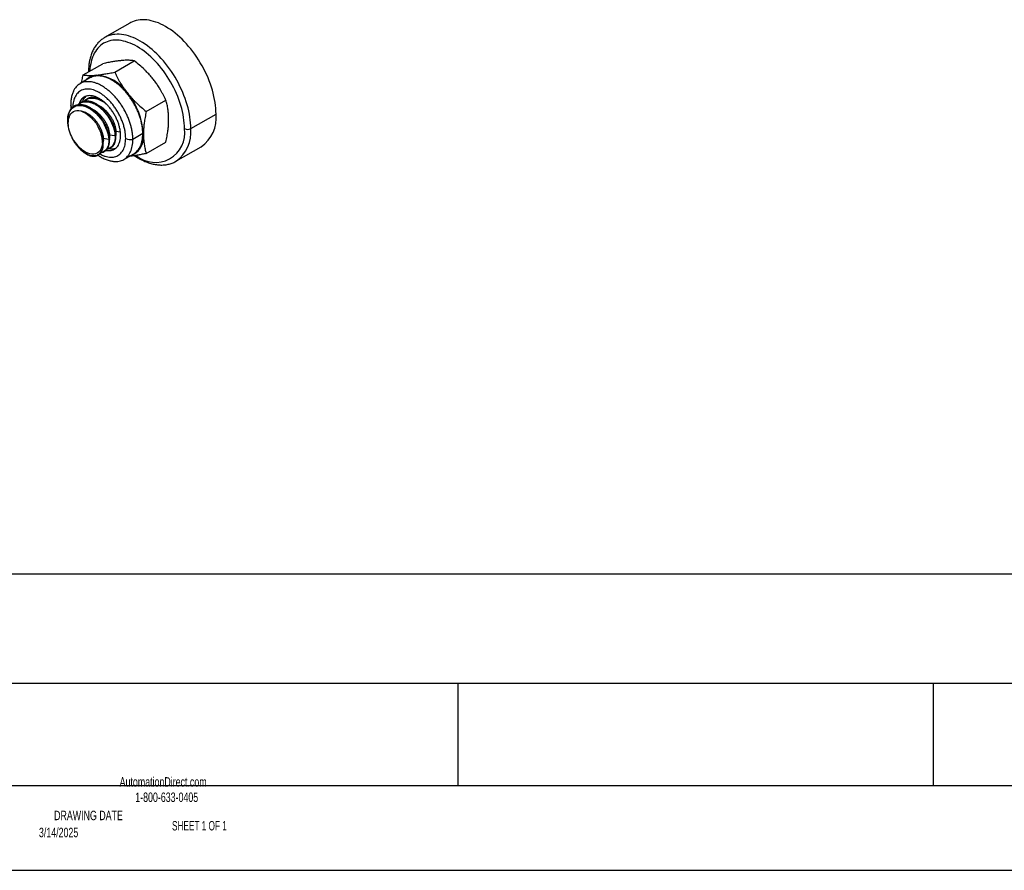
# Model space of a CAD drawing. Header units: millimetres. Extents: x 0 to 419, y 0 to 324.
# Tile 3 of 5: x 109 to 219, y 0 to 95. Entities that reach past the tile are written whole.
import ezdxf

# ---------------------------------------------------------------- set-up
doc = ezdxf.new("R2010")
doc.units = ezdxf.units.MM
doc.header["$LTSCALE"] = 0.5
doc.layers.add('TEXT', color=140, linetype='Continuous', lineweight=25)
doc.styles.add('SLDTEXTSTYLE0', font='TXT', dxfattribs={"width": 0.7})
doc.styles.add('SLDTEXTSTYLE1', font='TXT', dxfattribs={"width": 0.65})

msp = doc.modelspace()

# ---------------------------------------------------------------- linework, layer by layer
for p, q in [((121.49, 94.93), (118.66, 93.3)), ((119.8, 89.43), (121.99, 90.7)), ((116.26, 89.12), (118.46, 90.38)), ((117.03, 88.78), (115.91, 88.14)), ((123.33, 85.03), (125.53, 86.3)), ((128.32, 83.11), (131.15, 84.74)), ((119.94, 82.79), (119.88, 82.76)), ((120.43, 82.72), (119.94, 82.79)), ((118.52, 81.98), (118.46, 81.94)), ((119.13, 81.88), (118.52, 81.98)), ((119.23, 82.38), (119.17, 82.35)), ((119.83, 82.29), (119.23, 82.38)), ((122.95, 82.54), (121.83, 81.89)), ((123.33, 80.32), (125.53, 81.59)), ((126.66, 79.44), (129.49, 81.08)), ((120.81, 79.65), (121.93, 80.29))]:
    msp.add_line(p, q)
at = {"color": 7, "linetype": 'Continuous'}
msp.add_line((419.1, 0), (0, 0), dxfattribs=at)
at = {"flags": 128}
for points in [[(131.15, 84.74), (131.14, 85.05), (131.12, 85.38), (131.09, 85.7), (131.05, 86.03), (130.99, 86.37), (130.92, 86.71), (130.84, 87.06), (130.74, 87.4), (130.64, 87.75), (130.52, 88.1), (130.39, 88.44), (130.25, 88.79), (130.1, 89.13), (129.94, 89.48), (129.77, 89.82), (129.59, 90.15), (129.39, 90.48), (129.2, 90.8), (128.99, 91.12), (128.77, 91.43), (128.55, 91.74), (128.32, 92.03), (128.08, 92.32), (127.84, 92.59), (127.59, 92.86), (127.34, 93.11), (127.08, 93.35), (126.82, 93.58), (126.56, 93.8), (126.3, 94.01), (126.03, 94.2), (125.76, 94.37), (125.49, 94.54), (125.22, 94.69), (124.95, 94.82), (124.69, 94.94), (124.42, 95.04), (124.16, 95.12), (123.9, 95.19), (123.64, 95.25), (123.39, 95.28), (123.14, 95.3), (122.9, 95.31), (122.66, 95.3), (122.43, 95.27), (122.21, 95.22), (121.99, 95.16), (121.79, 95.08), (121.59, 94.99), (121.49, 94.93)], [(127.61, 83.11), (127.61, 83.41), (127.59, 83.72), (127.55, 84.04), (127.51, 84.36), (127.45, 84.69), (127.38, 85.02), (127.3, 85.35), (127.21, 85.68), (127.1, 86.02), (126.99, 86.36), (126.86, 86.69), (126.72, 87.03), (126.57, 87.36), (126.41, 87.69), (126.24, 88.01), (126.06, 88.33), (125.87, 88.65), (125.67, 88.96), (125.47, 89.26), (125.26, 89.56), (125.04, 89.85), (124.81, 90.13), (124.58, 90.4), (124.34, 90.65), (124.1, 90.9), (123.85, 91.14), (123.6, 91.37), (123.34, 91.58), (123.09, 91.78), (122.83, 91.96), (122.57, 92.13), (122.31, 92.29), (122.05, 92.44), (121.79, 92.56), (121.53, 92.68), (121.27, 92.77), (121.02, 92.85), (120.77, 92.92), (120.52, 92.97), (120.28, 93), (120.04, 93.01), (119.81, 93.01), (119.58, 93), (119.36, 92.96), (119.15, 92.91), (118.94, 92.84), (118.75, 92.76), (118.56, 92.66), (118.38, 92.55), (118.21, 92.42), (118.05, 92.28), (117.9, 92.12), (117.76, 91.94), (117.63, 91.76), (117.51, 91.55), (117.41, 91.34), (117.32, 91.11), (117.23, 90.88), (117.16, 90.63), (117.11, 90.37), (117.06, 90.1), (117.03, 89.82), (117.01, 89.55)], [(128.32, 83.11), (128.31, 83.42), (128.29, 83.74), (128.26, 84.07), (128.22, 84.4), (128.16, 84.74), (128.09, 85.08), (128.01, 85.42), (127.91, 85.77), (127.81, 86.12), (127.69, 86.46), (127.56, 86.81), (127.42, 87.16), (127.27, 87.5), (127.11, 87.84), (126.94, 88.18), (126.76, 88.52), (126.57, 88.85), (126.37, 89.17), (126.16, 89.49), (125.94, 89.8), (125.72, 90.1), (125.49, 90.4), (125.25, 90.68), (125.01, 90.96), (124.76, 91.22), (124.51, 91.48), (124.26, 91.72), (124, 91.95), (123.73, 92.17), (123.47, 92.37), (123.2, 92.56), (122.93, 92.74), (122.66, 92.9), (122.39, 93.05), (122.12, 93.19), (121.86, 93.3), (121.59, 93.4), (121.33, 93.49), (121.07, 93.56), (120.81, 93.61), (120.56, 93.65), (120.31, 93.67), (120.07, 93.68), (119.83, 93.66), (119.6, 93.63), (119.38, 93.59), (119.17, 93.53), (118.96, 93.45), (118.76, 93.35), (118.66, 93.3)], [(114.58, 83.38), (114.57, 83.43), (114.53, 83.79), (114.53, 84.13), (114.56, 84.45), (114.63, 84.74), (114.74, 85), (114.87, 85.22), (115.04, 85.41), (115.24, 85.55), (115.46, 85.65), (115.71, 85.7), (115.97, 85.71), (116.25, 85.67), (116.54, 85.58), (116.83, 85.45), (117.12, 85.28), (117.41, 85.07), (117.68, 84.82), (117.95, 84.55), (118.19, 84.25), (118.42, 83.92), (118.61, 83.58), (118.78, 83.24), (118.92, 82.89), (119.03, 82.54), (119.09, 82.2), (119.13, 81.88), (119.13, 81.88)]]:
    msp.add_lwpolyline(points, dxfattribs=at)
for centre, radius, start, end in [((117.84, 87.37), 1.72, 94.359, 139.5481), ((117.45, 84.56), 4.54, 33.2984, 86.7069), ((115.34, 82.14), 7.68, 2.6569, 39.7545), ((115.25, 85.79), 0.388, 184.9971, 238.7804), ((127.15, 84.34), 4.02, 305.6715, 5.6407), ((124.35, 82.61), 3.3, 229.396, 8.7206), ((124.32, 82.71), 4.02, 305.7202, 5.6364), ((127.97, 83.79), 0.769, 242.6097, 297.3903), ((121.6, 83.12), 1.25, 242.6861, 280.4959), ((120.8, 82.16), 2.24, 286.4311, 8.665)]:
    msp.add_arc(centre, radius, start, end)
for points, knots in [([(118.66, 93.3), (118.61, 93.27), (118.5, 93.2), (118.33, 93.08), (118.16, 92.94), (118, 92.79), (117.85, 92.62), (117.71, 92.44), (117.57, 92.25), (117.45, 92.04), (117.34, 91.83), (117.24, 91.6), (117.15, 91.36), (117.07, 91.11), (117.01, 90.85), (116.95, 90.59), (116.91, 90.31), (116.88, 90.02), (116.86, 89.74), (116.86, 89.55), (116.86, 89.46)], [0, 0, 0, 0, 0.043339, 0.098068, 0.152839, 0.207744, 0.262861, 0.318255, 0.373976, 0.43005, 0.486485, 0.54327, 0.600379, 0.657771, 0.715404, 0.773228, 0.831198, 0.889271, 0.947411, 1, 1, 1, 1]), ([(120.54, 90.72), (120.48, 90.72), (120.36, 90.71), (120.17, 90.69), (119.98, 90.66), (119.77, 90.63), (119.47, 90.58), (119.03, 90.5), (118.65, 90.42), (118.46, 90.38)], [0, 0, 0, 0, 0.097907, 0.19678, 0.296726, 0.397848, 0.500244, 0.741842, 1, 1, 1, 1]), ([(121.99, 90.7), (121.94, 90.71), (121.84, 90.72), (121.68, 90.74), (121.52, 90.75), (121.33, 90.76), (121.1, 90.76), (120.83, 90.75), (120.64, 90.73), (120.54, 90.72)], [0, 0, 0, 0, 0.1311947, 0.2582319, 0.3812196, 0.5002767, 0.6698857, 0.8363014, 1, 1, 1, 1]), ([(124.08, 88.68), (124.02, 88.76), (123.9, 88.9), (123.71, 89.12), (123.51, 89.33), (123.31, 89.54), (123, 89.84), (122.57, 90.24), (122.19, 90.54), (121.99, 90.7)], [0, 0, 0, 0, 0.097907, 0.19678, 0.296726, 0.397848, 0.500244, 0.741842, 1, 1, 1, 1]), ([(117.71, 89.09), (117.77, 89.1), (117.89, 89.11), (118.08, 89.13), (118.27, 89.16), (118.48, 89.19), (118.79, 89.24), (119.22, 89.31), (119.6, 89.39), (119.8, 89.43)], [0, 0, 0, 0, 0.097907, 0.19678, 0.296726, 0.397848, 0.500244, 0.741842, 1, 1, 1, 1]), ([(119.8, 89.43), (119.85, 89.32), (119.95, 89.11), (120.11, 88.8), (120.27, 88.5), (120.46, 88.17), (120.69, 87.81), (120.96, 87.42), (121.15, 87.17), (121.25, 87.05)], [0, 0, 0, 0, 0.131195, 0.258232, 0.38122, 0.500277, 0.669886, 0.836301, 1, 1, 1, 1]), ([(121.83, 81.89), (121.83, 82.02), (121.82, 82.29), (121.77, 82.71), (121.69, 83.14), (121.57, 83.57), (121.43, 84.01), (121.25, 84.45), (121.05, 84.89), (120.82, 85.31), (120.57, 85.72), (120.29, 86.11), (120, 86.48), (119.69, 86.83), (119.37, 87.14), (119.04, 87.43), (118.7, 87.68), (118.36, 87.9), (118.02, 88.08), (117.69, 88.21), (117.36, 88.31), (117.04, 88.36), (116.73, 88.37), (116.44, 88.34), (116.16, 88.26), (115.91, 88.14), (115.68, 87.98), (115.48, 87.78), (115.31, 87.55), (115.2, 87.37), (115.16, 87.26), (115.16, 87.25)], [0, 0, 0, 0, 0.035641, 0.071283, 0.106924, 0.142565, 0.178207, 0.213848, 0.24949, 0.285131, 0.320772, 0.356414, 0.392055, 0.427696, 0.463338, 0.498979, 0.53462, 0.570262, 0.605903, 0.641544, 0.677186, 0.712827, 0.748469, 0.78411, 0.819751, 0.855393, 0.891034, 0.926675, 0.962317, 0.997958, 1, 1, 1, 1]), ([(116.09, 88.24), (116.11, 88.35), (116.16, 88.64), (116.22, 88.93), (116.26, 89.12)], [0, 0, 0, 0, 0.383234, 1, 1, 1, 1]), ([(116.26, 89.12), (116.31, 89.11), (116.41, 89.09), (116.57, 89.08), (116.73, 89.07), (116.93, 89.06), (117.15, 89.06), (117.42, 89.07), (117.62, 89.08), (117.71, 89.09)], [0, 0, 0, 0, 0.131195, 0.258232, 0.38122, 0.500277, 0.669886, 0.836301, 1, 1, 1, 1]), ([(122.95, 82.54), (122.94, 82.67), (122.94, 82.93), (122.88, 83.35), (122.8, 83.78), (122.69, 84.22), (122.54, 84.66), (122.37, 85.1), (122.16, 85.53), (121.93, 85.95), (121.68, 86.36), (121.41, 86.75), (121.12, 87.13), (120.81, 87.47), (120.49, 87.79), (120.16, 88.08), (119.82, 88.33), (119.48, 88.54), (119.14, 88.72), (118.8, 88.86), (118.47, 88.95), (118.15, 89), (117.84, 89.01), (117.55, 88.98), (117.28, 88.91), (117.11, 88.82), (117.03, 88.78)], [0, 0, 0, 0, 0.041668, 0.083336, 0.125004, 0.166672, 0.208341, 0.250009, 0.291677, 0.333345, 0.375013, 0.416681, 0.458349, 0.500017, 0.541685, 0.583353, 0.625022, 0.66669, 0.708358, 0.750026, 0.791694, 0.833362, 0.87503, 0.916698, 0.958366, 1, 1, 1, 1]), ([(125.53, 86.3), (125.48, 86.41), (125.38, 86.62), (125.22, 86.93), (125.05, 87.23), (124.86, 87.56), (124.64, 87.92), (124.37, 88.31), (124.17, 88.56), (124.08, 88.68)], [0, 0, 0, 0, 0.131195, 0.258232, 0.38122, 0.500277, 0.669886, 0.836301, 1, 1, 1, 1]), ([(115.16, 87.25), (115.14, 87.21), (115.09, 87.1), (115.03, 86.91), (114.97, 86.7), (114.92, 86.48), (114.89, 86.25), (114.87, 86.01), (114.87, 85.84), (114.87, 85.76)], [0, 0, 0, 0, 0.10194, 0.247128, 0.394335, 0.543316, 0.693741, 0.845241, 1, 1, 1, 1]), ([(121.03, 82.01), (121.02, 82.14), (121.02, 82.4), (120.96, 82.81), (120.87, 83.23), (120.74, 83.66), (120.58, 84.09), (120.39, 84.52), (120.16, 84.93), (119.92, 85.33), (119.65, 85.71), (119.35, 86.06), (119.05, 86.39), (118.73, 86.68), (118.4, 86.93), (118.07, 87.15), (117.73, 87.32), (117.41, 87.44), (117.09, 87.52), (116.78, 87.55), (116.49, 87.53), (116.22, 87.47), (115.97, 87.35), (115.75, 87.2), (115.55, 86.99), (115.39, 86.75), (115.27, 86.47), (115.17, 86.15), (115.12, 85.83), (115.11, 85.61), (115.11, 85.51)], [0, 0, 0, 0, 0.036137, 0.07193, 0.107838, 0.144119, 0.180026, 0.215819, 0.251956, 0.288094, 0.323886, 0.359794, 0.396075, 0.431983, 0.467775, 0.503913, 0.54005, 0.575843, 0.611751, 0.648031, 0.683939, 0.719732, 0.755869, 0.792007, 0.827799, 0.863707, 0.899988, 0.935896, 0.971688, 1, 1, 1, 1]), ([(119.93, 82.32), (119.92, 82.4), (119.91, 82.55), (119.88, 82.77), (119.84, 82.96), (119.79, 83.13), (119.74, 83.29), (119.68, 83.46), (119.59, 83.68), (119.46, 83.96), (119.28, 84.29), (119.07, 84.6), (118.84, 84.9), (118.59, 85.18), (118.33, 85.43), (118.06, 85.65), (117.78, 85.84), (117.53, 85.97), (117.33, 86.06), (117.16, 86.12), (116.98, 86.16), (116.82, 86.19), (116.68, 86.19), (116.56, 86.19), (116.46, 86.18), (116.35, 86.17), (116.22, 86.13), (116.08, 86.08), (115.95, 86.02), (115.83, 85.94), (115.74, 85.86), (115.68, 85.8), (115.66, 85.77), (115.65, 85.76)], [0, 0, 0, 0, 0.038018, 0.071082, 0.099193, 0.122354, 0.146527, 0.169819, 0.193564, 0.241993, 0.290527, 0.339063, 0.387603, 0.436151, 0.484709, 0.533282, 0.581876, 0.630496, 0.659696, 0.689096, 0.719216, 0.750065, 0.778016, 0.797115, 0.813864, 0.835517, 0.862972, 0.892543, 0.922286, 0.951695, 0.976366, 0.995269, 1, 1, 1, 1]), ([(115.71, 85.77), (115.72, 85.78), (115.79, 85.86), (115.94, 85.97), (116.17, 86.07), (116.41, 86.12), (116.68, 86.13), (116.96, 86.09), (117.24, 86), (117.54, 85.87), (117.83, 85.7), (118.12, 85.49), (118.39, 85.24), (118.66, 84.96), (118.9, 84.66), (119.13, 84.33), (119.33, 83.99), (119.5, 83.65), (119.63, 83.3), (119.74, 82.95), (119.81, 82.61), (119.83, 82.4), (119.83, 82.29)], [0, 0, 0, 0, 0.0135199, 0.0654398, 0.1173598, 0.1692799, 0.2212001, 0.2731203, 0.3250405, 0.3769606, 0.4288806, 0.4808004, 0.5327202, 0.5846399, 0.6365597, 0.6884797, 0.7403998, 0.79232, 0.8442402, 0.8961602, 0.94808, 1, 1, 1, 1]), ([(120.45, 82.34), (120.45, 82.46), (120.44, 82.71), (120.38, 83.1), (120.28, 83.5), (120.14, 83.9), (119.97, 84.31), (119.76, 84.7), (119.52, 85.07), (119.26, 85.42), (118.98, 85.74), (118.69, 86.03), (118.38, 86.28), (118.07, 86.48), (117.75, 86.64), (117.45, 86.75), (117.15, 86.8), (116.87, 86.8), (116.61, 86.75), (116.37, 86.65), (116.17, 86.5), (116, 86.3), (115.88, 86.1), (115.83, 85.96), (115.82, 85.92)], [0, 0, 0, 0, 0.046604, 0.093208, 0.139813, 0.186417, 0.233021, 0.279625, 0.32623, 0.372834, 0.419438, 0.466042, 0.512647, 0.559251, 0.605855, 0.652459, 0.699063, 0.745668, 0.792272, 0.838876, 0.88548, 0.932085, 0.978689, 1, 1, 1, 1]), ([(116.57, 86.72), (116.55, 86.71), (116.47, 86.65), (116.35, 86.5), (116.23, 86.3), (116.18, 86.16), (116.17, 86.11)], [0, 0, 0, 0, 0.073897, 0.446195, 0.818493, 1, 1, 1, 1]), ([(118.17, 86.41), (118.12, 86.43), (118.02, 86.47), (117.86, 86.52), (117.69, 86.57), (117.52, 86.59), (117.38, 86.6), (117.27, 86.6), (117.17, 86.59), (117.05, 86.58), (116.92, 86.54), (116.79, 86.49), (116.66, 86.42), (116.54, 86.34), (116.45, 86.26), (116.39, 86.21), (116.36, 86.17), (116.36, 86.17)], [0, 0, 0, 0, 0.064998, 0.145776, 0.228531, 0.313292, 0.390087, 0.442564, 0.488583, 0.548076, 0.62351, 0.704757, 0.786476, 0.86728, 0.935064, 0.987001, 1, 1, 1, 1]), ([(116.41, 86.18), (116.43, 86.19), (116.5, 86.27), (116.65, 86.37), (116.87, 86.48), (117.12, 86.53), (117.38, 86.54), (117.66, 86.5), (117.95, 86.41), (118.24, 86.28), (118.53, 86.1), (118.74, 85.96), (118.85, 85.86), (118.87, 85.85)], [0, 0, 0, 0, 0.027634, 0.1337555, 0.2398771, 0.3459989, 0.4521209, 0.558243, 0.664365, 0.7704869, 0.8766086, 0.9827299, 1, 1, 1, 1]), ([(121.25, 87.05), (121.31, 86.98), (121.43, 86.83), (121.61, 86.62), (121.81, 86.41), (122.01, 86.19), (122.32, 85.89), (122.76, 85.5), (123.14, 85.19), (123.33, 85.03)], [0, 0, 0, 0, 0.097907, 0.19678, 0.296726, 0.397848, 0.500244, 0.741842, 1, 1, 1, 1]), ([(125.84, 84.13), (125.84, 84.21), (125.84, 84.36), (125.83, 84.59), (125.81, 84.82), (125.79, 85.05), (125.75, 85.37), (125.67, 85.8), (125.58, 86.13), (125.53, 86.3)], [0, 0, 0, 0, 0.098121, 0.197185, 0.297298, 0.398564, 0.501083, 0.742378, 1, 1, 1, 1]), ([(119.22, 81.92), (119.22, 81.99), (119.21, 82.14), (119.17, 82.36), (119.13, 82.55), (119.08, 82.72), (119.03, 82.89), (118.97, 83.05), (118.88, 83.27), (118.76, 83.55), (118.57, 83.88), (118.36, 84.19), (118.13, 84.49), (117.89, 84.77), (117.63, 85.02), (117.35, 85.25), (117.07, 85.43), (116.83, 85.56), (116.62, 85.65), (116.45, 85.71), (116.28, 85.75), (116.11, 85.78), (115.97, 85.79), (115.85, 85.78), (115.75, 85.78), (115.64, 85.76), (115.51, 85.73), (115.37, 85.68), (115.24, 85.61), (115.13, 85.53), (115.03, 85.45), (114.96, 85.37), (114.89, 85.29), (114.82, 85.19), (114.74, 85.05), (114.66, 84.87), (114.6, 84.66), (114.55, 84.45), (114.52, 84.19), (114.52, 83.89), (114.54, 83.61), (114.57, 83.43), (114.59, 83.36)], [0, 0, 0, 0, 0.0284067, 0.0531114, 0.0741159, 0.0914215, 0.1094832, 0.1268868, 0.1446285, 0.1808145, 0.2170783, 0.2533435, 0.2896121, 0.3258862, 0.3621685, 0.3984618, 0.4347701, 0.4710983, 0.4929164, 0.5148837, 0.5373888, 0.5604391, 0.5813234, 0.5955943, 0.6081091, 0.624288, 0.644802, 0.6668969, 0.6891201, 0.7110944, 0.729528, 0.7436523, 0.7576986, 0.7754176, 0.7958307, 0.8252831, 0.8529853, 0.8802699, 0.9075364, 0.9438602, 0.9801651, 1, 1, 1, 1]), ([(114.69, 84.39), (114.78, 84.69), (114.95, 84.91), (115.41, 85.15), (115.69, 85.17), (116.31, 85), (116.64, 84.81), (117.26, 84.28), (117.55, 83.94), (117.8, 83.56)], [0, 0, 0, 0, 0.25, 0.25, 0.5, 0.5, 0.75, 0.75, 1, 1, 1, 1]), ([(114.87, 85.76), (114.87, 85.72), (114.87, 85.59), (114.88, 85.43), (114.89, 85.31), (114.89, 85.29)], [0, 0, 0, 0, 0.288357, 0.821188, 1, 1, 1, 1]), ([(116.01, 85.08), (116.02, 85.08), (116.1, 85.07), (116.27, 85.03), (116.52, 84.94), (116.77, 84.8), (117.01, 84.64), (117.26, 84.44), (117.49, 84.21), (117.7, 83.96), (117.9, 83.69), (118.07, 83.41), (118.22, 83.12), (118.34, 82.82), (118.43, 82.53), (118.5, 82.24), (118.52, 82.06), (118.52, 81.98)], [0, 0, 0, 0, 0.005082, 0.076148, 0.147214, 0.218279, 0.289345, 0.36041, 0.431475, 0.50254, 0.573606, 0.644672, 0.715739, 0.786804, 0.857869, 0.928933, 1, 1, 1, 1]), ([(117.2, 85.34), (117.24, 85.33), (117.37, 85.27), (117.61, 85.13), (117.89, 84.91), (118.16, 84.65), (118.41, 84.36), (118.64, 84.05), (118.83, 83.72), (118.99, 83.37), (119.12, 83.03), (119.2, 82.7), (119.22, 82.49), (119.23, 82.38)], [0, 0, 0, 0, 0.039757, 0.135782, 0.231806, 0.327829, 0.423853, 0.519878, 0.615903, 0.711928, 0.807952, 0.903975, 1, 1, 1, 1]), ([(117.9, 85.75), (117.94, 85.74), (118.08, 85.68), (118.31, 85.54), (118.6, 85.32), (118.87, 85.06), (119.12, 84.77), (119.34, 84.46), (119.54, 84.12), (119.7, 83.78), (119.82, 83.44), (119.91, 83.1), (119.93, 82.9), (119.94, 82.79)], [0, 0, 0, 0, 0.039757, 0.135782, 0.231806, 0.327829, 0.423853, 0.519878, 0.615903, 0.711928, 0.807952, 0.903975, 1, 1, 1, 1]), ([(123.33, 85.03), (123.31, 84.92), (123.26, 84.69), (123.2, 84.36), (123.14, 84.05), (123.09, 83.69), (123.05, 83.31), (123.02, 82.89), (123.02, 82.63), (123.02, 82.49)], [0, 0, 0, 0, 0.130832, 0.257521, 0.380172, 0.498903, 0.669006, 0.835878, 1, 1, 1, 1]), ([(114.69, 84.39), (114.61, 84.2), (114.56, 83.97), (114.56, 83.44), (114.61, 83.15), (114.78, 82.56), (114.91, 82.27), (115.23, 81.71), (115.42, 81.45), (115.63, 81.23)], [0, 0, 0, 0, 0.25, 0.25, 0.5, 0.5, 0.75, 0.75, 1, 1, 1, 1]), ([(125.53, 81.59), (125.55, 81.7), (125.6, 81.93), (125.66, 82.26), (125.72, 82.58), (125.77, 82.93), (125.81, 83.31), (125.84, 83.73), (125.84, 84), (125.84, 84.13)], [0, 0, 0, 0, 0.1308325, 0.2575207, 0.3801716, 0.4989031, 0.6690061, 0.8358784, 1, 1, 1, 1]), ([(118.42, 81.47), (118.43, 81.52), (118.43, 81.58), (118.43, 81.73), (118.42, 81.82), (118.39, 82.09), (118.35, 82.3), (118.23, 82.71), (118.15, 82.91), (118.01, 83.2), (117.97, 83.29), (117.88, 83.45), (117.83, 83.52), (117.8, 83.56)], [0, 0, 0, 0, 0.125, 0.125, 0.25, 0.25, 0.5, 0.5, 0.75, 0.75, 0.875, 0.875, 1, 1, 1, 1]), ([(118.51, 81.51), (118.51, 81.58), (118.5, 81.71), (118.47, 81.9), (118.44, 82.07), (118.4, 82.21), (118.37, 82.33), (118.34, 82.44), (118.3, 82.56), (118.24, 82.71), (118.17, 82.89), (118.07, 83.1), (117.99, 83.24), (117.95, 83.32), (117.95, 83.32)], [0, 0, 0, 0, 0.124325, 0.232995, 0.326017, 0.403397, 0.465139, 0.516809, 0.581666, 0.662278, 0.75864, 0.87075, 0.998602, 1, 1, 1, 1]), ([(119.94, 82.79), (119.94, 82.69), (119.95, 82.56), (119.93, 82.45), (119.92, 82.42)], [0, 0, 0, 0, 0.769229, 1, 1, 1, 1]), ([(118.42, 81.47), (118.42, 81.37), (118.42, 81.17), (118.38, 80.89), (118.31, 80.65), (118.2, 80.44), (118.06, 80.27), (117.89, 80.14), (117.7, 80.06), (117.48, 80.03), (117.25, 80.04), (117, 80.09), (116.74, 80.2), (116.48, 80.34), (116.21, 80.53), (115.95, 80.76), (115.71, 81.03), (115.47, 81.32), (115.26, 81.64), (115.1, 81.91), (115.02, 82.07), (115.01, 82.11)], [0, 0, 0, 0, 0.054518, 0.109036, 0.163554, 0.218072, 0.27259, 0.327109, 0.381627, 0.436145, 0.490662, 0.54518, 0.599698, 0.654216, 0.708734, 0.763252, 0.81777, 0.872289, 0.926807, 0.981325, 1, 1, 1, 1]), ([(118.13, 80.27), (118.22, 80.22), (118.42, 80.11), (118.73, 80), (119.05, 79.92), (119.35, 79.89), (119.65, 79.91), (119.92, 79.97), (120.16, 80.09), (120.39, 80.24), (120.58, 80.45), (120.74, 80.69), (120.87, 80.97), (120.96, 81.29), (121.02, 81.63), (121.02, 81.88), (121.03, 82.01)], [0, 0, 0, 0, 0.059506, 0.13147, 0.203665, 0.27661, 0.348805, 0.420768, 0.493425, 0.566082, 0.638045, 0.71024, 0.783185, 0.85538, 0.927343, 1, 1, 1, 1]), ([(118.26, 80.42), (118.26, 80.42), (118.32, 80.43), (118.41, 80.45), (118.54, 80.48), (118.64, 80.53), (118.75, 80.6), (118.83, 80.67), (118.9, 80.74), (118.95, 80.81), (118.99, 80.87), (119.03, 80.93), (119.07, 81.01), (119.12, 81.12), (119.16, 81.26), (119.2, 81.44), (119.23, 81.66), (119.22, 81.83), (119.22, 81.92)], [0, 0, 0, 0, 0.007158, 0.092641, 0.154987, 0.222339, 0.294683, 0.361407, 0.413693, 0.456509, 0.49246, 0.532409, 0.578839, 0.637722, 0.709301, 0.793557, 0.890465, 1, 1, 1, 1]), ([(119.13, 81.88), (119.13, 81.78), (119.13, 81.58), (119.09, 81.3), (119.02, 81.06), (118.91, 80.85), (118.77, 80.68), (118.6, 80.55), (118.44, 80.48), (118.32, 80.46), (118.28, 80.46)], [0, 0, 0, 0, 0.132598, 0.265196, 0.397795, 0.530394, 0.662993, 0.795592, 0.92819, 1, 1, 1, 1]), ([(118.52, 81.98), (118.53, 81.87), (118.53, 81.74), (118.51, 81.63), (118.51, 81.61)], [0, 0, 0, 0, 0.773515, 1, 1, 1, 1]), ([(118.83, 80.67), (118.88, 80.66), (119.03, 80.63), (119.26, 80.64), (119.52, 80.69), (119.76, 80.79), (119.97, 80.94), (120.14, 81.14), (120.28, 81.39), (120.38, 81.67), (120.44, 81.99), (120.45, 82.22), (120.45, 82.34)], [0, 0, 0, 0, 0.053385, 0.158565, 0.263744, 0.368923, 0.474103, 0.579282, 0.684462, 0.789641, 0.894821, 1, 1, 1, 1]), ([(118.97, 80.83), (118.97, 80.83), (119.03, 80.83), (119.12, 80.86), (119.24, 80.89), (119.35, 80.94), (119.45, 81.01), (119.54, 81.08), (119.61, 81.15), (119.66, 81.21), (119.7, 81.27), (119.74, 81.34), (119.78, 81.42), (119.83, 81.53), (119.87, 81.67), (119.91, 81.85), (119.93, 82.06), (119.93, 82.23), (119.93, 82.32)], [0, 0, 0, 0, 0.007158, 0.092641, 0.154987, 0.222339, 0.294683, 0.361407, 0.413693, 0.456509, 0.49246, 0.532409, 0.578839, 0.637722, 0.709301, 0.793557, 0.890465, 1, 1, 1, 1]), ([(119.83, 82.29), (119.84, 82.19), (119.84, 81.98), (119.8, 81.71), (119.72, 81.47), (119.61, 81.26), (119.47, 81.09), (119.3, 80.96), (119.14, 80.89), (119.03, 80.87), (118.99, 80.87)], [0, 0, 0, 0, 0.1325984, 0.2651963, 0.3977947, 0.5303937, 0.6629929, 0.7955919, 0.9281905, 1, 1, 1, 1]), ([(119.22, 81.92), (119.22, 81.91), (119.22, 81.91), (119.21, 81.9), (119.2, 81.89), (119.19, 81.88), (119.17, 81.88), (119.15, 81.88), (119.13, 81.88), (119.13, 81.88)], [0, 0, 0, 0, 0.061607, 0.218004, 0.3744, 0.530797, 0.687194, 0.843596, 1, 1, 1, 1]), ([(119.23, 82.38), (119.23, 82.28), (119.24, 82.15), (119.22, 82.04), (119.21, 82.01)], [0, 0, 0, 0, 0.769229, 1, 1, 1, 1]), ([(119.67, 79.43), (119.68, 79.43), (119.79, 79.41), (120, 79.42), (120.29, 79.45), (120.57, 79.52), (120.82, 79.64), (121.05, 79.8), (121.25, 80), (121.43, 80.24), (121.57, 80.51), (121.69, 80.81), (121.77, 81.14), (121.82, 81.5), (121.83, 81.76), (121.83, 81.89)], [0, 0, 0, 0, 0.004921, 0.087844, 0.170767, 0.253691, 0.336614, 0.419537, 0.50246, 0.585384, 0.668307, 0.75123, 0.834153, 0.917077, 1, 1, 1, 1]), ([(119.93, 82.32), (119.93, 82.32), (119.93, 82.32), (119.92, 82.31), (119.91, 82.3), (119.89, 82.29), (119.87, 82.29), (119.85, 82.29), (119.84, 82.29), (119.83, 82.29)], [0, 0, 0, 0, 0.061607, 0.218004, 0.3744, 0.530797, 0.687194, 0.843596, 1, 1, 1, 1]), ([(121.93, 80.29), (121.93, 80.29), (122.01, 80.33), (122.16, 80.45), (122.37, 80.64), (122.54, 80.88), (122.69, 81.15), (122.8, 81.46), (122.88, 81.79), (122.94, 82.15), (122.94, 82.41), (122.95, 82.54)], [0, 0, 0, 0, 0.0001034, 0.1250905, 0.2500775, 0.3750646, 0.5000517, 0.6250388, 0.7500258, 0.8750129, 1, 1, 1, 1]), ([(123.02, 82.49), (123.02, 82.42), (123.02, 82.26), (123.03, 82.03), (123.05, 81.8), (123.07, 81.57), (123.11, 81.25), (123.19, 80.82), (123.28, 80.49), (123.33, 80.32)], [0, 0, 0, 0, 0.0981214, 0.1971852, 0.2972984, 0.3985644, 0.5010833, 0.742378, 1, 1, 1, 1]), ([(118.42, 81.47), (118.39, 81.12), (118.29, 80.82), (117.95, 80.39), (117.72, 80.26), (117.17, 80.2), (116.85, 80.28), (116.22, 80.63), (115.91, 80.9), (115.63, 81.23)], [0, 0, 0, 0, 0.25, 0.25, 0.5, 0.5, 0.75, 0.75, 1, 1, 1, 1]), ([(115.96, 80.76), (115.99, 80.74), (116.09, 80.63), (116.29, 80.47), (116.54, 80.3), (116.8, 80.16), (117.03, 80.07), (117.24, 80.02), (117.41, 80.01), (117.57, 80.01), (117.71, 80.04), (117.83, 80.08), (117.94, 80.13), (118.04, 80.19), (118.12, 80.26), (118.19, 80.33), (118.24, 80.4), (118.28, 80.46), (118.32, 80.52), (118.37, 80.61), (118.41, 80.71), (118.46, 80.85), (118.49, 81.03), (118.52, 81.25), (118.52, 81.42), (118.51, 81.51)], [0, 0, 0, 0, 0.0216474, 0.0895795, 0.1575332, 0.2255178, 0.2950744, 0.3488665, 0.3985073, 0.4431081, 0.4910563, 0.5260262, 0.5638047, 0.604383, 0.6418088, 0.6711363, 0.6951525, 0.7153172, 0.7377249, 0.7637681, 0.7967958, 0.8369451, 0.8842046, 0.938561, 1, 1, 1, 1]), ([(118.51, 81.51), (118.51, 81.51), (118.51, 81.5), (118.51, 81.49), (118.5, 81.48), (118.48, 81.47), (118.46, 81.47), (118.44, 81.47), (118.43, 81.47), (118.42, 81.47)], [0, 0, 0, 0, 0.061617, 0.218013, 0.374409, 0.530805, 0.687201, 0.843601, 1, 1, 1, 1]), ([(119.19, 80.88), (119.24, 80.87), (119.38, 80.84), (119.61, 80.84), (119.81, 80.87), (119.9, 80.91), (119.92, 80.92)], [0, 0, 0, 0, 0.1844698, 0.5557562, 0.9270426, 1, 1, 1, 1]), ([(117.92, 80.12), (117.94, 80.12), (118.02, 80.06), (118.18, 79.96), (118.39, 79.84), (118.61, 79.73), (118.83, 79.64), (119.05, 79.56), (119.27, 79.5), (119.48, 79.46), (119.61, 79.44), (119.67, 79.43)], [0, 0, 0, 0, 0.02188, 0.147645, 0.273637, 0.399715, 0.525645, 0.65116, 0.775939, 0.899632, 1, 1, 1, 1]), ([(123.33, 80.32), (123.17, 80.29), (122.87, 80.22), (122.43, 80.14), (122.01, 80.07), (121.67, 80.02), (121.48, 80), (121.42, 80)], [0, 0, 0, 0, 0.229158, 0.446765, 0.664018, 0.885339, 1, 1, 1, 1]), ([(122, 80.07), (122, 80.07), (122.09, 80.01), (122.27, 79.9), (122.53, 79.75), (122.79, 79.61), (123.05, 79.49), (123.31, 79.38), (123.58, 79.28), (123.84, 79.2), (124.09, 79.13), (124.35, 79.08), (124.6, 79.05), (124.85, 79.03), (125.09, 79.02), (125.33, 79.04), (125.57, 79.06), (125.79, 79.1), (126.01, 79.16), (126.23, 79.23), (126.43, 79.32), (126.58, 79.39), (126.65, 79.44), (126.66, 79.45)], [0, 0, 0, 0, 0.0014233, 0.0544084, 0.1074274, 0.1604718, 0.2135279, 0.2665721, 0.3195793, 0.3725184, 0.4253519, 0.4780372, 0.5305281, 0.5827781, 0.6347441, 0.6863914, 0.7376981, 0.7886592, 0.8392888, 0.8896207, 0.939707, 0.989615, 1, 1, 1, 1])]:
    msp.add_open_spline(points, degree=3, knots=knots)
at = {"layer": 'TEXT'}
for p, q in [((409.57, 33.19), (9.52, 33.19)), ((409.57, 20.95), (9.52, 20.95)), ((158.23, 20.95), (158.23, 9.52)), ((211.5, 20.95), (211.5, 9.52)), ((9.52, 9.52), (409.57, 9.52))]:
    msp.add_line(p, q, dxfattribs=at)

# ---------------------------------------------------------------- texts
at = {"color": 179, "linetype": 'Continuous', "lineweight": 18, "char_height": 1.0583, "attachment_point": 1, "style": 'SLDTEXTSTYLE0'}
for s, insert in [('AutomationDirect.com', (120.35, 10.44)), ('1-800-633-0405', (122.1, 8.72))]:
    msp.add_mtext(s, dxfattribs=dict(at, insert=insert))
at = {"layer": 'TEXT'}
for s, insert, char_height, attachment_point, style in [('DRAWING DATE', (116.86, 6.68), 1.0583, 2, 'SLDTEXTSTYLE0'), ('SHEET 1 OF 1', (126.22, 5.53), 1.0583, 1, 'SLDTEXTSTYLE1'), ('3/14/2025', (111.31, 4.77), 1.058, 1, 'SLDTEXTSTYLE0')]:
    msp.add_mtext(s, dxfattribs=dict(at, insert=insert, char_height=char_height, attachment_point=attachment_point, style=style))

doc.saveas('drawing.dxf')
